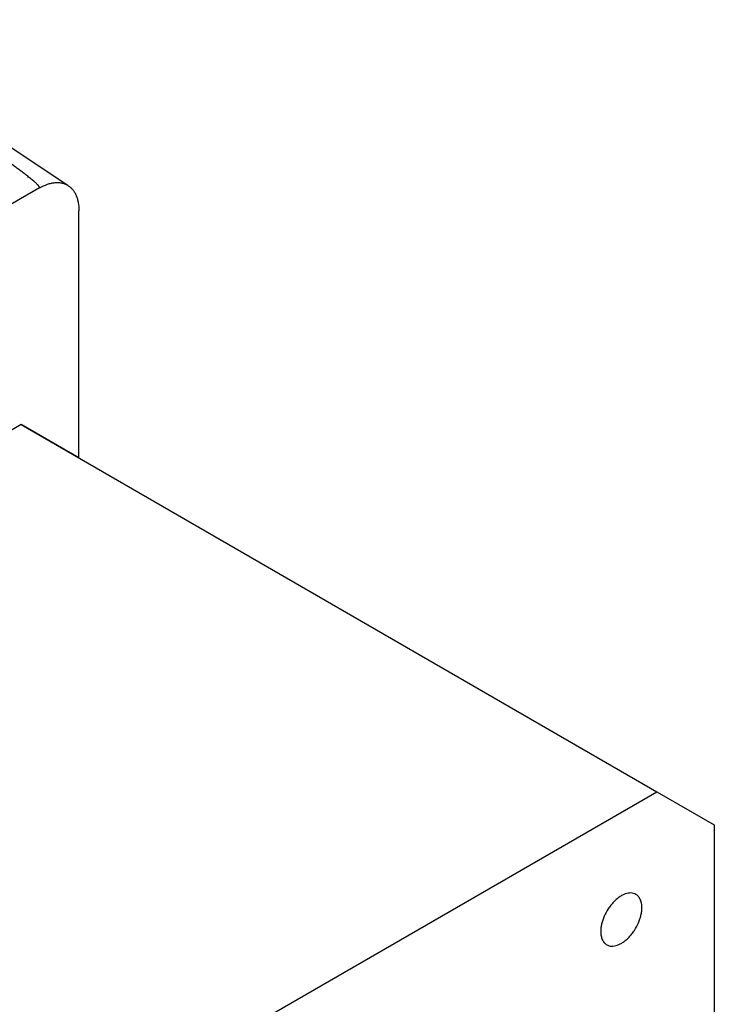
# Model space of a CAD drawing. Header units: inches. Extents: x 0 to 22, y 0 to 17.
# Tile 17 of 32: x 5.2 to 6.4, y 13 to 14.6. Entities that reach past the tile are written whole.
import ezdxf

# ---------------------------------------------------------------- set-up
doc = ezdxf.new("R2010")
doc.units = ezdxf.units.IN
doc.header["$LTSCALE"] = 1.21
doc.header["$MEASUREMENT"] = 0
doc.layers.get('0').update_dxf_attribs({"linetype": 'CONTINUOUS'})

msp = doc.modelspace()

# ---------------------------------------------------------------- linework, layer by layer
at = {"color": 7, "linetype": 'CONTINUOUS'}
for p, q in [((5.3322, 14.3575), (4.9161, 14.6322)), ((5.2833, 14.3538), (4.2394, 13.751)), ((5.3502, 13.8974), (5.3502, 14.3152)), ((5.2527, 13.9536), (4.27, 13.3862)), ((5.2527, 13.9536), (6.3273, 13.3332)), ((5.3502, 13.8974), (5.2527, 13.9536)), ((5.3446, 12.7658), (6.3273, 13.3332)), ((6.3273, 13.3332), (6.4247, 13.2769)), ((6.3273, 13.3332), (6.4247, 13.2769)), ((6.4247, 13.2769), (6.4247, 12.1433))]:
    msp.add_line(p, q, dxfattribs=at)
for points, knots in [([(5.2833, 14.3538), (5.2834, 14.3539), (5.2835, 14.3539), (5.2837, 14.3542), (5.2837, 14.3545), (5.2836, 14.3548), (5.2835, 14.3552), (5.2833, 14.3555), (5.283, 14.356), (5.2826, 14.3566), (5.2821, 14.3572), (5.2816, 14.3579), (5.281, 14.3585), (5.2801, 14.3593), (5.2791, 14.3604), (5.2778, 14.3616), (5.2764, 14.3628), (5.2746, 14.3644), (5.2722, 14.3664), (5.2694, 14.3688), (5.2665, 14.3711), (5.2625, 14.3742), (5.2575, 14.3781), (5.2515, 14.3826), (5.2454, 14.3872), (5.2392, 14.3917), (5.2331, 14.3963), (5.2248, 14.4023), (5.2143, 14.4097), (5.2018, 14.4187), (5.1891, 14.4276), (5.1764, 14.4365), (5.1637, 14.4453), (5.151, 14.4542), (5.1339, 14.466), (5.1125, 14.4806), (5.0868, 14.4982), (5.0611, 14.5158), (5.0353, 14.5333), (5.0094, 14.5508), (4.9835, 14.5683), (4.9576, 14.5858), (4.923, 14.6091), (4.897, 14.6266), (4.8797, 14.6382)], [0, 0, 0, 0, 0.000458, 0.000858, 0.001585, 0.00232, 0.003081, 0.003866, 0.004672, 0.006327, 0.008026, 0.009757, 0.011511, 0.013285, 0.016876, 0.020511, 0.024178, 0.027872, 0.035318, 0.042824, 0.050374, 0.057959, 0.073209, 0.08854, 0.10393, 0.119368, 0.134843, 0.15035, 0.181439, 0.212609, 0.24384, 0.275122, 0.306446, 0.337804, 0.369192, 0.432041, 0.494971, 0.557964, 0.621009, 0.684098, 0.747223, 0.81038, 0.873563, 1, 1, 1, 1]), ([(5.2833, 14.3538), (5.2877, 14.3563), (5.2943, 14.3594), (5.3034, 14.362), (5.3098, 14.3629), (5.316, 14.363), (5.3219, 14.3621), (5.3273, 14.3603), (5.3306, 14.3585), (5.3322, 14.3575)], [0, 0, 0, 0, 0.290278, 0.423502, 0.549133, 0.668052, 0.781598, 0.891545, 1, 1, 1, 1]), ([(5.3322, 14.3575), (5.3336, 14.3566), (5.3364, 14.3544), (5.34, 14.3505), (5.3431, 14.3459), (5.3457, 14.3408), (5.3477, 14.3351), (5.3496, 14.3266), (5.3502, 14.3198), (5.3502, 14.3152)], [0, 0, 0, 0, 0.107807, 0.218119, 0.332545, 0.452393, 0.57863, 0.711872, 1, 1, 1, 1]), ([(6.2921, 13.1596), (6.2908, 13.1603), (6.2882, 13.1614), (6.2837, 13.1621), (6.279, 13.1617), (6.274, 13.1604), (6.269, 13.1582), (6.2639, 13.155), (6.2588, 13.1511), (6.254, 13.1464), (6.2494, 13.1411), (6.2439, 13.1334), (6.2393, 13.1249), (6.2359, 13.1161), (6.2341, 13.1096), (6.2329, 13.1032), (6.2326, 13.0989), (6.2326, 13.0969)], [0, 0, 0, 0, 0.042819, 0.087406, 0.135195, 0.187111, 0.243565, 0.304531, 0.369639, 0.438257, 0.509566, 0.582613, 0.729632, 0.80163, 0.871242, 0.937599, 1, 1, 1, 1]), ([(6.3022, 13.1371), (6.3022, 13.1396), (6.302, 13.1432), (6.3008, 13.1478), (6.2997, 13.1509), (6.2982, 13.1536), (6.2965, 13.156), (6.2944, 13.1581), (6.2929, 13.1591), (6.2921, 13.1596)], [0, 0, 0, 0, 0.289271, 0.422537, 0.548497, 0.667894, 0.781868, 0.891952, 1, 1, 1, 1]), ([(6.2428, 13.0744), (6.2441, 13.0737), (6.2467, 13.0726), (6.2511, 13.0719), (6.2559, 13.0723), (6.2608, 13.0736), (6.2659, 13.0758), (6.271, 13.0789), (6.2761, 13.0829), (6.2809, 13.0875), (6.2855, 13.0928), (6.291, 13.1006), (6.2956, 13.109), (6.299, 13.1179), (6.3008, 13.1244), (6.302, 13.1308), (6.3022, 13.135), (6.3022, 13.1371)], [0, 0, 0, 0, 0.042819, 0.087406, 0.135195, 0.187111, 0.243565, 0.304531, 0.369639, 0.438257, 0.509566, 0.582613, 0.729632, 0.80163, 0.871242, 0.937599, 1, 1, 1, 1]), ([(6.2326, 13.0969), (6.2326, 13.0944), (6.2329, 13.0907), (6.2341, 13.0861), (6.2352, 13.0831), (6.2367, 13.0803), (6.2384, 13.0779), (6.2405, 13.0759), (6.242, 13.0748), (6.2428, 13.0744)], [0, 0, 0, 0, 0.289271, 0.422537, 0.548497, 0.667894, 0.781868, 0.891952, 1, 1, 1, 1])]:
    msp.add_open_spline(points, degree=3, knots=knots, dxfattribs=at)

doc.saveas('drawing.dxf')
